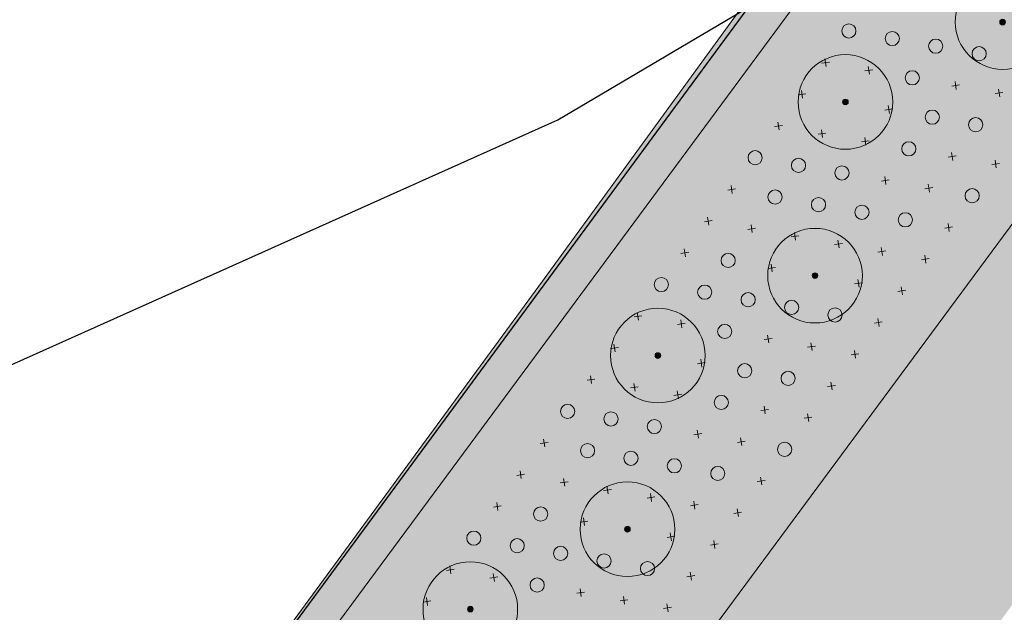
# Model space of a CAD drawing. Header units: metres. Extents: x 134347 to 136271, y 456733 to 459014.
# Tile 115 of 256: x 135578 to 135609, y 458146 to 458165. Entities that reach past the tile are written whole.
import ezdxf
from ezdxf.enums import TextEntityAlignment as Align

# ---------------------------------------------------------------- set-up
doc = ezdxf.new("R2010")
doc.units = ezdxf.units.M
for name, color, linetype, lineweight in [('HOOGSPANNING_STEDIN', 1, 'Continuous', 0), ('N-WE-GR-GRAS_KRUIDENRIJK-O', 80, 'Continuous', 0), ('N-WE-GR-STRUWEEL-O', 90, 'Continuous', 18), ('N-WE-IE-TERREINAFSCHEIDING_KUNSTMATIG_HEKWERK-G', 20, 'IE-TERREINAFSCHEIDING-KUNSTMATIG', 13)]:
    doc.layers.add(name, color=color, linetype=linetype, lineweight=lineweight)
for name, color, linetype, lineweight, true_color in [('N-WE-GR-BOOM_BOSPLANTSOEN-S', 7, 'Continuous', 15, 0xc86400), ('N-WE-GR-BOOM_GEVEERDE SPIL-S', 7, 'Continuous', 15, 0xc83200), ('N-WE-GR-BOOM_LAANBOOM-S', 7, 'Continuous', 15, 0xc80000), ('N-WE-GR-GRAS_KRUIDENRIJK-V', 7, 'Continuous', 0, 0xa9cb52), ('N-WE-GR-STRUWEEL-V', 7, 'Continuous', 0, 0x50916c)]:
    doc.layers.add(name, color=color, linetype=linetype, lineweight=lineweight, true_color=true_color)
doc.layers.add('PERCELEN', color=30, linetype='Continuous')
doc.styles.add('NLCS-ISO', font='NLCS-ISO.ttf')
doc.linetypes.add('IE-TERREINAFSCHEIDING-KUNSTMATIG', pattern='A,4,[82,NLCS.SHX,S=0.75,R=90,X=0,Y=0],4,-2', length=10)

# ---------------------------------------------------------------- blocks, each defined once
blk = doc.blocks.new('SGR-BOOM_SOORT_DIAMETER_3E_GROOTTE_SO')
at = {"ltscale": 0.1}
h = blk.add_hatch(color=256, dxfattribs=at)
edge = h.paths.add_edge_path()
edge.add_arc((0, 0), 0.3, 0, 360)
for radius in [5, 0.08999999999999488]:
    blk.add_circle((0, 0), radius)
blk.add_circle((0, 0), 0.3, dxfattribs=at)
at = {"ltscale": 0.1, "style": 'NLCS-ISO'}
for tag, height, p in [('SOORT', 1.4, (0.1014300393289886, 1.424647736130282)), ('DIAMETER', 0.7, (0.1014300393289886, -1.020296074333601))]:
    blk.add_attdef(tag, text='', height=height, dxfattribs=at).set_placement(p, align=Align.MIDDLE_CENTER)
blk = doc.blocks.new('SGR-BEPLANTING_BOSPLANTSOEN_SOORT')
at = {"flags": 128}
for points in [[(-0.1767766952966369, -0.1767766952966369), (0.1767766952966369, 0.1767766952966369)], [(-0.1767766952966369, 0.1767766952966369), (0.1767766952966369, -0.1767766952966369)]]:
    blk.add_lwpolyline(points, dxfattribs=at)
blk = doc.blocks.new('SGR-HEESTER_SOORT HOOGTE_SO')
blk.add_circle((0, 0), 1.5)
at = {"ltscale": 0.1, "style": 'NLCS-ISO'}
for tag, height, p in [('SOORT', 0.9, (0, 0.352027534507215)), ('HOOGTE', 0.4, (0, -0.5493155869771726))]:
    blk.add_attdef(tag, text='', height=height, dxfattribs=at).set_placement(p, align=Align.MIDDLE_CENTER)
blk = doc.blocks.new('KK_2DXF14_ACAD_1_FMEBLOC10')
at = {"layer": 'PERCELEN', "color": 7}
blk.add_lwpolyline([(-134.1545000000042, 282.5290000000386), (-217.5425000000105, 203.6390000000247), (-225.3914999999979, 193.3770000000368), (-261.7474999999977, 144.0119999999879), (-263.5565000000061, 141.554999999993), (-294.7295000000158, 99.22800000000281), (-239.9415000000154, 41.15799999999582), (-228.190499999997, 28.75699999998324), (-223.8525000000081, 32.84000000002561), (-220.7014999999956, 35.80600000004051), (-217.132500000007, 32.03700000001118), (-214.2225000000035, 28.97299999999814), (-217.5815000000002, 25.80900000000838), (-221.6945000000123, 21.90100000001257), (-156.8065000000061, -46.57299999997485), (-123.507500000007, -2.570999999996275)], dxfattribs=at)

msp = doc.modelspace()

# ---------------------------------------------------------------- hatches: boundary and pattern name
at = {"layer": 'N-WE-GR-GRAS_KRUIDENRIJK-V'}
h = msp.add_hatch(color=256, dxfattribs=at)
h.dxf.hatch_style = 1
edge = h.paths.add_edge_path()
edge.add_arc((135616.8654552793, 458131.9058237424), 14.90000000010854, 228.7328005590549, 233.6932987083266)
edge.add_line((135608.0430544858, 458119.8985241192), (135635.2000049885, 458099.9442968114))
edge.add_line((135635.2000049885, 458099.9442968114), (135631.5236724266, 458094.9404142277))
edge.add_line((135631.5236724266, 458094.9404142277), (135641.1943158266, 458087.835580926))
edge.add_line((135641.1943158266, 458087.835580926), (135644.870648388, 458092.83946351))
edge.add_line((135644.870648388, 458092.83946351), (135647.5824266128, 458090.84657254))
edge.add_arc((135644.14820913, 458086.1726103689), 5.79998035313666, -36.304964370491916, 53.693225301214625, ccw=False)
edge.add_line((135648.822279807, 458082.7385405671), (135643.2280012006, 458075.1246096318))
edge.add_line((135643.2280012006, 458075.1246096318), (135631.945126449, 458083.4139178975))
edge.add_line((135631.945126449, 458083.4139178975), (135628.8429438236, 458079.1914258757))
edge.add_line((135628.8429438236, 458079.1914258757), (135628.4444444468, 458079.4842254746))
edge.add_arc((135606.8435141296, 458089.1502502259), 23.66500000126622, 335.89234943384, 359.9999999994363)
edge.add_arc((135606.8435141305, 458089.1502502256), 23.6650000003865, 2.818553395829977e-10, 51.05226432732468)
edge.add_line((135621.7195988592, 458107.5549867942), (135622.2815624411, 458108.3198127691))
edge.add_line((135622.2815624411, 458108.3198127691), (135621.4757060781, 458108.9119238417))
edge.add_line((135621.4757060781, 458108.9119238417), (135620.9267686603, 458108.1685090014))
edge.add_arc((135606.8163256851, 458089.2042150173), 23.63787315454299, 53.34879178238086, 180.1308052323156)
edge.add_arc((135606.8435141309, 458089.1502502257), 23.66500000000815, 180, 311.4973100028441)
edge.add_line((135622.5235854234, 458071.4254769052), (135622.922249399, 458071.1325563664))
edge.add_line((135622.922249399, 458071.1325563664), (135616.847355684, 458062.8638006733))
edge.add_line((135616.847355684, 458062.8638006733), (135621.9323261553, 458059.1279719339))
edge.add_line((135621.9323261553, 458059.1279719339), (135620.8078847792, 458057.597454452))
edge.add_line((135620.8078847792, 458057.597454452), (135614.4212307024, 458062.2896047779))
edge.add_line((135614.4212307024, 458062.2896047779), (135610.771591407, 458057.321949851))
edge.add_line((135610.771591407, 458057.321949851), (135611.981361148, 458056.4351242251))
edge.add_line((135611.981361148, 458056.4351242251), (135609.1729519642, 458052.612497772))
edge.add_line((135609.1729519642, 458052.612497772), (135625.2503964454, 458040.8007121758))
edge.add_line((135625.2503964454, 458040.8007121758), (135630.8194016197, 458048.3808848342))
edge.add_line((135630.8194016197, 458048.3808848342), (135631.2739848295, 458048.0465369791))
edge.add_line((135631.2739848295, 458048.0465369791), (135653.979549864, 458078.9487429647))
edge.add_arc((135658.6534920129, 458075.5156974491), 5.799270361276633, 53.68637635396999, 143.7024390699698, ccw=False)
edge.add_line((135662.0878477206, 458080.1886769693), (135696.2846188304, 458055.0627598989))
edge.add_line((135696.2846188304, 458055.0627598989), (135693.7888870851, 458051.6660932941))
edge.add_line((135693.7888870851, 458051.6660932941), (135676.502630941, 458064.3659689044))
edge.add_line((135676.502630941, 458064.3659689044), (135649.7411620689, 458027.9398274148))
edge.add_line((135649.7411620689, 458027.9398274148), (135662.3527195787, 458018.6743618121))
edge.add_line((135662.3527195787, 458018.6743618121), (135658.9721707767, 458014.0849728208))
edge.add_line((135658.9721707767, 458014.0849728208), (135664.7790337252, 458009.8191794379))
edge.add_line((135664.7790337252, 458009.8191794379), (135664.7198229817, 458009.7385935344))
edge.add_line((135664.7198229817, 458009.7385935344), (135667.9434810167, 458007.3704657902))
edge.add_line((135667.9434810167, 458007.3704657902), (135663.5846482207, 458001.4380883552))
edge.add_line((135663.5846482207, 458001.4380883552), (135668.9033168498, 457997.5301800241))
edge.add_line((135668.9033168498, 457997.5301800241), (135663.9438416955, 457990.7803265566))
edge.add_line((135663.9438416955, 457990.7803265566), (135649.5242063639, 458005.9379328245))
edge.add_line((135649.5242063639, 458005.9379328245), (135652.2766672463, 458008.5691697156))
edge.add_line((135652.2766672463, 458008.5691697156), (135633.3962084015, 458028.4327817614))
edge.add_line((135633.3962084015, 458028.4327817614), (135630.5679588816, 458025.9085814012))
edge.add_line((135630.5679588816, 458025.9085814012), (135630.1676619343, 458026.3331190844))
edge.add_line((135630.1676619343, 458026.3331190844), (135630.404, 458026.559))
edge.add_line((135630.404, 458026.559), (135624.205, 458033.142))
edge.add_line((135624.205, 458033.142), (135623.9632056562, 458032.9132979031))
edge.add_line((135623.9632056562, 458032.9132979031), (135563.5324025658, 458097.0036021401))
edge.add_line((135563.5324025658, 458097.0036021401), (135635.7672668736, 458194.6263447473))
edge.add_line((135635.7672668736, 458194.6263447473), (135710.9993268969, 458265.1278292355))
edge.add_line((135710.9993268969, 458265.1278292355), (135754.8425350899, 458233.747180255))
edge.add_line((135754.8425350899, 458233.747180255), (135741.5565146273, 458215.6631013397))
edge.add_line((135741.5565146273, 458215.6631013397), (135742.3624015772, 458215.0710318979))
edge.add_line((135742.3624015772, 458215.0710318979), (135736.175275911, 458206.6495132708))
edge.add_line((135736.175275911, 458206.6495132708), (135731.2388073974, 458210.2762405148))
edge.add_line((135731.2388073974, 458210.2762405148), (135737.4259330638, 458218.6977591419))
edge.add_line((135737.4259330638, 458218.6977591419), (135735.8947478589, 458219.8226910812))
edge.add_line((135735.8947478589, 458219.8226910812), (135732.22391732, 458214.8261919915))
edge.add_line((135732.22391732, 458214.8261919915), (135731.337441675, 458215.4774683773))
edge.add_line((135731.337441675, 458215.4774683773), (135727.637007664, 458210.4406749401))
edge.add_line((135727.637007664, 458210.4406749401), (135734.1852500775, 458205.6298088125))
edge.add_line((135734.1852500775, 458205.6298088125), (135721.2894720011, 458188.076902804))
edge.add_line((135721.2894720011, 458188.076902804), (135719.472821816, 458191.2538015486))
edge.add_arc((135702.1109718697, 458181.3257520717), 19.99999999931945, 29.76227363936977, 53.69329870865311)
edge.add_line((135713.9531205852, 458197.4429327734), (135682.1749054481, 458220.7920753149))
edge.add_arc((135673.3525046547, 458208.7847756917), 14.90000000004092, 53.69329870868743, 143.6932987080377)
edge.add_line((135661.3452050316, 458217.6071764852), (135643.4043497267, 458193.1896477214))
edge.add_line((135643.4043497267, 458193.1896477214), (135622.0884820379, 458164.1787224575))
edge.add_line((135622.0884820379, 458164.1787224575), (135604.8581556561, 458140.7282245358))
edge.add_arc((135616.8654552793, 458131.9058237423), 14.90000000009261, 143.6932987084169, 220.9432606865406)
edge.add_line((135605.610607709, 458122.1416849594), (135604.379804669, 458120.4663948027))
edge.add_line((135604.379804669, 458120.4663948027), (135596.3209351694, 458126.3870892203))
edge.add_line((135596.3209351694, 458126.3870892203), (135593.3605879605, 458122.3576544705))
edge.add_line((135593.3605879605, 458122.3576544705), (135603.0312313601, 458115.2528211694))
edge.add_line((135603.0312313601, 458115.2528211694), (135607.0378402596, 458120.7063602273))
edge = h.paths.add_edge_path(flags=16)
edge.add_arc((135732.1231282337, 458215.8598129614), 0.5575000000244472, 180, 360)
edge.add_arc((135732.1231282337, 458215.8598129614), 0.5575000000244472, 0, 180)
edge = h.paths.add_edge_path(flags=16)
edge.add_arc((135713.0324614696, 458231.3763719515), 23.66499999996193, -0.0011447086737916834, 180.0011626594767, ccw=False)
edge.add_arc((135713.0324614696, 458231.3763731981), 23.6650000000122, 180.0011656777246, 359.9988522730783, ccw=False)
h.paths.add_polyline_path([(135657.252056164, 458078.5302272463), (135673.6921499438, 458066.4520106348), (135646.9306111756, 458030.0259204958), (135630.4905173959, 458042.1041371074)], flags=16)
at = {"layer": 'N-WE-GR-STRUWEEL-V'}
h = msp.add_hatch(color=256, dxfattribs=at)
h.dxf.hatch_style = 1
edge = h.paths.add_edge_path()
edge.add_line((135773.9855473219, 458239.8232690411), (135765.8599014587, 458245.9058669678))
edge.add_line((135765.8599014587, 458245.9058669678), (135762.443, 458241.293))
edge.add_line((135762.443, 458241.293), (135727.133463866, 458267.8362218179))
edge.add_line((135727.133463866, 458267.8362218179), (135720.316, 458272.955))
edge.add_line((135720.316, 458272.955), (135710.1681112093, 458280.5749808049))
edge.add_line((135710.1681112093, 458280.5749808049), (135689.964, 458261.051))
edge.add_line((135689.964, 458261.051), (135670.089, 458242.143))
edge.add_line((135670.089, 458242.143), (135648.141, 458221.259))
edge.add_line((135648.141, 458221.259), (135642.6669999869, 458216.1739999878))
edge.add_arc((135788.0879021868, 458057.6992793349), 215.0848109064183, 132.5403752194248, 140.694796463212)
edge.add_arc((135670.8676387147, 458151.182731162), 65.1928045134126, 139.0093843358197, 152.0596056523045)
edge.add_line((135613.2739999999, 458181.7289999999), (135611.779, 458179.508))
edge.add_line((135611.779, 458179.508), (135608.494, 458175.915))
edge.add_line((135608.494, 458175.915), (135605.285, 458171.997))
edge.add_line((135605.285, 458171.997), (135594.078, 458156.592))
edge.add_line((135594.078, 458156.592), (135577.8518036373, 458134.4678796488))
edge.add_line((135577.8518036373, 458134.4678796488), (135562.179, 458113.006))
edge.add_line((135562.179, 458113.006), (135559.6184597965, 458109.5052636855))
edge.add_line((135559.6184597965, 458109.5052636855), (135566.397805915, 458100.8760885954))
edge.add_line((135566.397805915, 458100.8760885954), (135635.7672668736, 458194.6263447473))
edge.add_line((135635.7672668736, 458194.6263447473), (135710.9993268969, 458265.1278292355))
edge.add_line((135710.9993268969, 458265.1278292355), (135757.2822359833, 458232.0009714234))
edge.add_line((135757.2822359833, 458232.0009714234), (135764.5151804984, 458226.9364091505))
edge.add_arc((135799.1649828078, 458275.2580483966), 59.46082424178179, 234.3569810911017, 258.9537503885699)
edge.add_arc((135789.4672515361, 458222.5667825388), 5.915949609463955, 253.3502450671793, 299.342465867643)
edge.add_line((135792.3662364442, 458217.4098118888), (135803.0271305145, 458231.9208215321))
edge.add_line((135803.0271305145, 458231.9208215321), (135798.5123715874, 458235.1363613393))
edge.add_line((135798.5123715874, 458235.1363613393), (135798.5143928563, 458235.1349217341))
edge.add_line((135798.5143928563, 458235.1349217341), (135798.2336310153, 458234.7440707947))
edge.add_arc((135789.9125275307, 458240.6394912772), 10.19787947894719, 233.4608748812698, 324.68280109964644, ccw=False)
edge.add_line((135783.841, 458232.446), (135773.9855473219, 458239.8232690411))
edge = h.paths.add_edge_path()
edge.add_line((136102.8071400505, 457889.5121755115), (136106.0342481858, 457888.7221170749))
edge.add_line((136106.0342481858, 457888.7221170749), (136106.314568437, 457888.7016695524))
edge.add_line((136106.314568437, 457888.7016695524), (136106.5416051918, 457891.8141737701))
edge.add_arc((136077.3694998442, 457894.3574875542), 29.28276242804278, 355.017376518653, 360.3501249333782)
edge.add_arc((136077.369499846, 457894.3574875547), 29.28276242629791, 0.3501249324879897, 5.682873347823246)
edge.add_arc((136077.3694998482, 457894.3574875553), 29.28276242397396, 5.682873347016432, 10.50819425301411)
edge.add_arc((136077.36949985, 457894.3574875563), 29.28276242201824, 10.50819425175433, 15.3335151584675)
edge.add_line((136105.6098808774, 457902.1009399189), (136104.839023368, 457904.9919140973))
edge.add_arc((136082.5446714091, 457900.043693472), 22.83687843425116, 12.51391722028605, 19.12159000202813)
edge.add_arc((136082.5446714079, 457900.0436934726), 22.83687843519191, 19.12158999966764, 25.72926278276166)
edge.add_arc((136082.5446714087, 457900.0436934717), 22.83687843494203, 25.72926278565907, 33.30183385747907)
edge.add_arc((136082.5446714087, 457900.0436934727), 22.83687843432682, 33.30183385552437, 40.87440492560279)
edge.add_line((136099.8126829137, 457914.9882173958), (136094.9485379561, 457920.6318094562))
edge.add_arc((136093.3446572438, 457920.1081446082), 1.687204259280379, -37.04714761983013, 18.081789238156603, ccw=False)
edge.add_line((136094.6912824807, 457919.0916512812), (136094.496020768, 457918.9037146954))
edge.add_arc((136093.8025575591, 457919.6242067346), 1.000000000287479, 224.725379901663, 313.90488096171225, ccw=False)
edge.add_line((136093.0920697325, 457918.9204972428), (136086.7275528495, 457925.3463190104))
edge.add_arc((136078.2016989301, 457916.9018051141), 11.99999999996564, 44.72537988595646, 95.09402596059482)
edge.add_line((136077.13621362, 457928.8544090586), (136071.5930526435, 457928.3602776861))
edge.add_arc((136048.2617652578, 457882.6142194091), 51.35222311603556, 29.116572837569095, 62.97762557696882, ccw=False)
edge.add_arc((136072.0904627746, 457894.952322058), 24.54470954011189, -8.780923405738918, 31.021293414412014, ccw=False)
edge.add_line((136096.3474902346, 457891.2054052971), (136091.3064635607, 457872.5306016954))
edge.add_line((136091.3064635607, 457872.5306016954), (136100.8702013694, 457889.0639104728))
edge.add_line((136100.8702013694, 457889.0639104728), (136102.8071400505, 457889.5121755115))
edge = h.paths.add_edge_path()
edge.add_line((136028.5250911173, 458011.6487590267), (136053.3541542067, 457960.672284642))
edge.add_line((136053.3541542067, 457960.672284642), (136062.9123816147, 457963.7186302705))
edge.add_arc((136201.4119922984, 458046.2091689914), 161.204314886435, 209.7311182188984, 210.7780800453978, ccw=False)
edge.add_arc((136201.4119923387, 458046.2091690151), 161.2043149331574, 207.7288498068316, 209.7311182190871, ccw=False)
edge.add_arc((136201.4119923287, 458046.209169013), 161.2043149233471, 205.7265813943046, 207.7288498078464, ccw=False)
edge.add_line((136056.1869365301, 457976.2340711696), (136049.8452414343, 457989.493622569))
edge.add_line((136049.8452414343, 457989.493622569), (136037.5940523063, 458015.8623018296))
edge.add_line((136037.5940523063, 458015.8623018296), (136028.5250911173, 458011.6487590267))
h.paths.add_polyline_path([(136024.3448858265, 458020.4710595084), (136033.3112395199, 458024.8987565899), (136024.2144250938, 458044.092439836), (136014.9790988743, 458040.2572410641)])
h.paths.add_polyline_path([(135968.1646536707, 458065.1460971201), (135971.9212335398, 458057.6623011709), (135971.9603407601, 458057.631339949), (135980.5802429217, 458069.3175695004), (135994.6654917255, 458058.9930926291), (136000.5747459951, 458063.261823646), (135978.5831859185, 458079.7193559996)])

# ---------------------------------------------------------------- linework, layer by layer
at = {"layer": 'HOOGSPANNING_STEDIN', "lineweight": 30, "ltscale": 0.1, "flags": 128}
msp.add_lwpolyline([(135474.6428571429, 458076.142857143), (135474.1428571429, 458076.142857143), (135473.7142857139, 458076.571428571), (135469.928571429, 458077.7142857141), (135466.3571428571, 458078.071428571), (135466.428571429, 458078.7142857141), (135469.2857142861, 458081.142857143), (135513.7857142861, 458117.428571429), (135521.2142857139, 458123.2857142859), (135526.7142857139, 458127.2857142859), (135532.7857142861, 458131.3571428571), (135541.2142857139, 458136.571428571), (135549.7142857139, 458141.2142857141), (135558.8571428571, 458145.7142857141), (135594.571428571, 458161.7142857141), (135605.571428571, 458168.2142857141), (135606.1428571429, 458168.3571428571), (135609.2142857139, 458170.8571428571), (135623.5, 458186.928571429), (135623.7142857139, 458187), (135623.571428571, 458187.2857142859), (135623.571428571, 458187.7857142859), (135641.1428571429, 458210), (135706.428571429, 458273.8571428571)], dxfattribs=at)
msp.add_lwpolyline([(135474.6428571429, 458076.142857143), (135474.1428571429, 458076.142857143), (135473.7142857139, 458076.571428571), (135469.928571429, 458077.7142857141), (135466.3571428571, 458078.071428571), (135466.428571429, 458078.7142857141), (135469.2857142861, 458081.142857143), (135513.7857142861, 458117.428571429), (135521.2142857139, 458123.2857142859), (135526.7142857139, 458127.2857142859), (135532.7857142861, 458131.3571428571), (135541.2142857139, 458136.571428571), (135549.7142857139, 458141.2142857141), (135558.8571428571, 458145.7142857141), (135594.571428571, 458161.7142857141), (135605.571428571, 458168.2142857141), (135606.1428571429, 458168.3571428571), (135609.2142857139, 458170.8571428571), (135623.5, 458186.928571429), (135623.7142857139, 458187), (135623.571428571, 458187.2857142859), (135623.571428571, 458187.7857142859), (135641.1428571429, 458210), (135706.428571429, 458273.8571428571)], dxfattribs=at)
at = {"layer": 'N-WE-GR-GRAS_KRUIDENRIJK-O', "flags": 128}
msp.add_lwpolyline([(135623.9632056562, 458032.9132979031), (135563.5324025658, 458097.0036021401), (135635.7672668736, 458194.6263447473)], dxfattribs=at)
at = {"layer": 'N-WE-GR-STRUWEEL-O', "flags": 128}
msp.add_lwpolyline([(135616.8516607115, 458026.2291942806), (135550.8204921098, 458096.0585051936), (135628.059, 458200.48), (135635.7672668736, 458194.6263447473), (135563.5324025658, 458097.0036021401), (135620.0966770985, 458037.013971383), (135625.2133721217, 458038.4850103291), (135653.3245049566, 458008.9182345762), (135650.4332032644, 458004.9824151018), (135663.943841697, 457990.7803265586), (135657.9787141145, 457982.6708742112), (135623.104, 458019.582), (135630.404, 458026.559), (135624.1943582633, 458033.1526301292)], close=True, dxfattribs=at)
at = {"layer": 'N-WE-IE-TERREINAFSCHEIDING_KUNSTMATIG_HEKWERK-G', "ltscale": 0.5, "flags": 128}
msp.add_lwpolyline([(135550.244, 458096.671), (135572.571, 458127.277), (135594.078, 458156.592), (135605.285, 458171.997), (135608.494, 458175.915), (135611.779, 458179.508), (135613.274, 458181.729)], dxfattribs=at)

# ---------------------------------------------------------------- block references
at = {"layer": 'N-WE-GR-BOOM_BOSPLANTSOEN-S', "xscale": 0.5, "yscale": 0.5, "zscale": 0.5, "rotation": 323.5104555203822}
for p in [(135603.053956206, 458163.5218249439), (135604.4305855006, 458163.2809582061), (135607.1838440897, 458162.7992247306), (135602.310611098, 458162.5168682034), (135608.5604733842, 458162.5583579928), (135605.0638696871, 458162.0351347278), (135601.5672659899, 458161.5119114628), (135602.9438952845, 458161.271044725), (135604.320524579, 458161.0301779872), (135607.0737831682, 458160.5484445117), (135608.4504124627, 458160.3075777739), (135604.9538087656, 458159.784354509), (135600.0805757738, 458159.5019979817), (135606.3304380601, 458159.5434877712), (135599.337223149, 458158.4970468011), (135600.7138599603, 458158.2561745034), (135606.9637222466, 458158.2976642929), (135602.0904892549, 458158.0153077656), (135598.593878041, 458157.4920900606), (135603.4671185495, 458157.7744410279), (135604.843747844, 458157.5335742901), (135606.2203771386, 458157.2927075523), (135601.3471366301, 458157.010356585), (135604.100402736, 458156.5286175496), (135605.4770320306, 458156.2877508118), (135597.1071878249, 458155.4821765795), (135598.4838171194, 458155.2413098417), (135604.7336869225, 458155.2827940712), (135601.2370757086, 458154.7595763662), (135596.3638427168, 458154.477219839), (135602.6137050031, 458154.5187096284), (135603.9903342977, 458154.2778428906), (135599.117101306, 458153.9954863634), (135595.6204976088, 458153.4722630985), (135596.9971269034, 458153.2313963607), (135603.2469891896, 458153.2728861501), (135598.3737561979, 458152.9905296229), (135601.1270147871, 458152.5087961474), (135602.5036440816, 458152.2679294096), (135599.0070403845, 458151.7447061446), (135594.1338073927, 458151.4623496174), (135600.383669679, 458151.5038394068), (135593.3904547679, 458150.4573984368), (135594.7670915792, 458150.2165261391), (135601.0169538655, 458150.2580159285), (135596.1437208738, 458149.9756594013), (135597.5203501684, 458149.7347926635), (135592.6471096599, 458149.4524416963), (135598.8969794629, 458149.4939259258), (135600.2736087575, 458149.253059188), (135595.400368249, 458148.9707082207), (135598.1536343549, 458148.4889691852), (135599.5302636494, 458148.2481024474), (135591.1604194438, 458147.4425282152), (135592.5370487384, 458147.2016614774), (135598.7869185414, 458147.2431457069), (135595.2903073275, 458146.7199280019), (135590.4170743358, 458146.4375714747), (135596.666936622, 458146.4790612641), (135598.0435659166, 458146.2381945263)]:
    msp.add_blockref('SGR-BEPLANTING_BOSPLANTSOEN_SOORT', p, dxfattribs=at)
at = {"layer": 'N-WE-GR-BOOM_GEVEERDE SPIL-S', "xscale": 0.15, "yscale": 0.15, "zscale": 0.15, "rotation": 323.5104555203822}
for p in [(135603.797301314, 458164.5267816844), (135605.1739306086, 458164.2859149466), (135606.5505599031, 458164.0450482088), (135607.9271891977, 458163.8041814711), (135605.8072147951, 458163.0400914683), (135606.4404989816, 458161.79426799), (135607.8171282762, 458161.5534012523), (135605.6971538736, 458160.7893112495), (135600.8239208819, 458160.5069547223), (135602.2005501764, 458160.2660879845), (135603.577179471, 458160.0252212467), (135601.4572050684, 458159.261131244), (135607.7070673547, 458159.3026210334), (135602.833834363, 458159.0202645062), (135604.2104636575, 458158.7793977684), (135605.5870929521, 458158.5385310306), (135599.9705073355, 458157.2512233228), (135597.8505329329, 458156.4871333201), (135599.2271622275, 458156.2462665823), (135600.603791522, 458156.0053998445), (135601.9804208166, 458155.7645331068), (135603.3570501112, 458155.523666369), (135599.860446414, 458155.000443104), (135600.4937306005, 458153.7546196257), (135601.8703598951, 458153.5137528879), (135599.7503854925, 458152.7496628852), (135594.8771525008, 458152.4673063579), (135596.2537817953, 458152.2264396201), (135597.6304110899, 458151.9855728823), (135595.5104366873, 458151.2214828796), (135601.7602989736, 458151.262972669), (135596.8870659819, 458150.9806161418), (135598.2636952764, 458150.7397494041), (135599.640324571, 458150.4988826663), (135594.0237389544, 458149.2115749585), (135591.9037645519, 458148.4474849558), (135593.2803938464, 458148.206618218), (135594.657023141, 458147.9657514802), (135596.0336524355, 458147.7248847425), (135597.4102817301, 458147.4840180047), (135593.9136780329, 458146.9607947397)]:
    msp.add_blockref('SGR-HEESTER_SOORT HOOGTE_SO', p, dxfattribs=at)
at = {"layer": 'N-WE-GR-BOOM_LAANBOOM-S', "xscale": 0.3, "yscale": 0.3, "zscale": 0.3, "rotation": 323.5104555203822}
for p in [(135608.6705418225, 458164.8091326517), (135603.6872403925, 458162.2760014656), (135602.7237734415, 458156.7694842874), (135597.7404720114, 458154.2363531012), (135596.7770050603, 458148.729835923), (135591.7937036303, 458146.1967047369)]:
    msp.add_blockref('SGR-BOOM_SOORT_DIAMETER_3E_GROOTTE_SO', p, dxfattribs=at)
at = {"layer": 'PERCELEN', "color": 1}
msp.add_blockref('KK_2DXF14_ACAD_1_FMEBLOC10', (135844.8555, 457997.512), dxfattribs=at)

doc.saveas('drawing.dxf')
